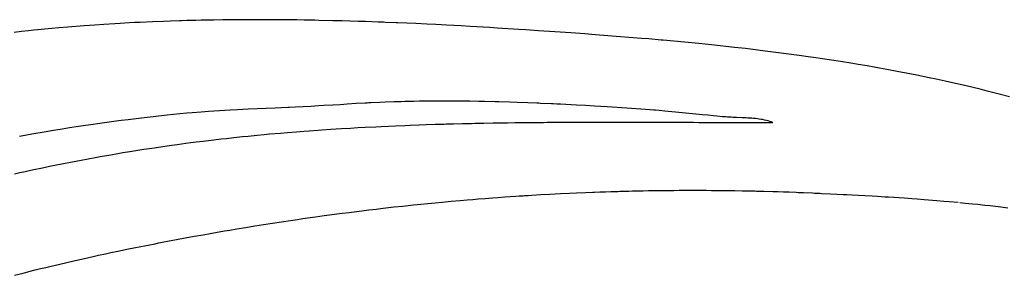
# Model space of a CAD drawing. Header units: inches. Extents: x 0 to 16, y 0 to 10.
# Tile 16 of 30: x 13.7229 to 13.9583, y 1.749 to 1.8101. Entities that reach past the tile are written whole.
import ezdxf

# ---------------------------------------------------------------- set-up
doc = ezdxf.new("R2010")
doc.units = ezdxf.units.IN
doc.header["$LTSCALE"] = 0.935
doc.header["$MEASUREMENT"] = 0
doc.layers.get('0').update_dxf_attribs({"linetype": 'CONTINUOUS'})

msp = doc.modelspace()

# ---------------------------------------------------------------- linework, layer by layer
at = {"color": 2, "linetype": 'Continuous'}
for p, q in [((13.73052, 1.80797), (13.72625, 1.80756)), ((13.73224, 1.80813), (13.73052, 1.80797)), ((13.7344, 1.80832), (13.73224, 1.80813)), ((13.73828, 1.80862), (13.7344, 1.80832)), ((13.74086, 1.80881), (13.73828, 1.80862)), ((13.74302, 1.80896), (13.74086, 1.80881)), ((13.7456, 1.80912), (13.74302, 1.80896)), ((13.7469, 1.8092), (13.7456, 1.80912)), ((13.74905, 1.80932), (13.7469, 1.8092)), ((13.75034, 1.80938), (13.74905, 1.80932)), ((13.75164, 1.80945), (13.75034, 1.80938)), ((13.75466, 1.80958), (13.75164, 1.80945)), ((13.75724, 1.80969), (13.75466, 1.80958)), ((13.75897, 1.80975), (13.75724, 1.80969)), ((13.76112, 1.80982), (13.75897, 1.80975)), ((13.76155, 1.80983), (13.76112, 1.80982)), ((13.76285, 1.80987), (13.76155, 1.80983)), ((13.765, 1.80992), (13.76285, 1.80987)), ((13.7663, 1.80995), (13.765, 1.80992)), ((13.76759, 1.80998), (13.7663, 1.80995)), ((13.76932, 1.81001), (13.76759, 1.80998)), ((13.77147, 1.81004), (13.76932, 1.81001)), ((13.7719, 1.81004), (13.77147, 1.81004)), ((13.77363, 1.81006), (13.7719, 1.81004)), ((13.77492, 1.81007), (13.77363, 1.81006)), ((13.77622, 1.81008), (13.77492, 1.81007)), ((13.77751, 1.81009), (13.77622, 1.81008)), ((13.77924, 1.81009), (13.77751, 1.81009)), ((13.78269, 1.81008), (13.77924, 1.81009)), ((13.78355, 1.81008), (13.78269, 1.81008)), ((13.78398, 1.81007), (13.78355, 1.81008)), ((13.78441, 1.81007), (13.78398, 1.81007)), ((13.78743, 1.81004), (13.78441, 1.81007)), ((13.78786, 1.81004), (13.78743, 1.81004)), ((13.78873, 1.81003), (13.78786, 1.81004)), ((13.78916, 1.81002), (13.78873, 1.81003)), ((13.79088, 1.81), (13.78916, 1.81002)), ((13.79347, 1.80995), (13.79088, 1.81)), ((13.79433, 1.80993), (13.79347, 1.80995)), ((13.79778, 1.80985), (13.79433, 1.80993)), ((13.79994, 1.8098), (13.79778, 1.80985)), ((13.80382, 1.80968), (13.79994, 1.8098)), ((13.80555, 1.80962), (13.80382, 1.80968)), ((13.80857, 1.80952), (13.80555, 1.80962)), ((13.809, 1.8095), (13.80857, 1.80952)), ((13.80943, 1.80948), (13.809, 1.8095)), ((13.80986, 1.80947), (13.80943, 1.80948)), ((13.81029, 1.80945), (13.80986, 1.80947)), ((13.81288, 1.80935), (13.81029, 1.80945)), ((13.81331, 1.80933), (13.81288, 1.80935)), ((13.81762, 1.80914), (13.81331, 1.80933)), ((13.82021, 1.80901), (13.81762, 1.80914)), ((13.82236, 1.80891), (13.82021, 1.80901)), ((13.82495, 1.80877), (13.82236, 1.80891)), ((13.8284, 1.80859), (13.82495, 1.80877)), ((13.83055, 1.80847), (13.8284, 1.80859)), ((13.83529, 1.80819), (13.83055, 1.80847)), ((13.83701, 1.80809), (13.83529, 1.80819)), ((13.84218, 1.80776), (13.83701, 1.80809)), ((13.72327, 1.80724), (13.72157, 1.80705)), ((13.72497, 1.80742), (13.72327, 1.80724)), ((13.72625, 1.80756), (13.72497, 1.80742)), ((13.8439, 1.80765), (13.84218, 1.80776)), ((13.84692, 1.80745), (13.8439, 1.80765)), ((13.85079, 1.80719), (13.84692, 1.80745)), ((13.85461, 1.80693), (13.85079, 1.80719)), ((13.85798, 1.80668), (13.85461, 1.80693)), ((13.86052, 1.8065), (13.85798, 1.80668)), ((13.86349, 1.80627), (13.86052, 1.8065)), ((13.87157, 1.80562), (13.86349, 1.80627)), ((13.87327, 1.80548), (13.87157, 1.80562)), ((13.87626, 1.80522), (13.87327, 1.80548)), ((13.87669, 1.80518), (13.87626, 1.80522)), ((13.87925, 1.80495), (13.87669, 1.80518)), ((13.88182, 1.8047), (13.87925, 1.80495)), ((13.88524, 1.80437), (13.88182, 1.8047)), ((13.88824, 1.80406), (13.88524, 1.80437)), ((13.89038, 1.80384), (13.88824, 1.80406)), ((13.89167, 1.8037), (13.89038, 1.80384)), ((13.89381, 1.80346), (13.89167, 1.8037)), ((13.89639, 1.80317), (13.89381, 1.80346)), ((13.89939, 1.80281), (13.89639, 1.80317)), ((13.9011, 1.8026), (13.89939, 1.80281)), ((13.90368, 1.80228), (13.9011, 1.8026)), ((13.90925, 1.80154), (13.90368, 1.80228)), ((13.91139, 1.80124), (13.90925, 1.80154)), ((13.91267, 1.80106), (13.91139, 1.80124)), ((13.91909, 1.80009), (13.91267, 1.80106)), ((13.92207, 1.79961), (13.91909, 1.80009)), ((13.92335, 1.79939), (13.92207, 1.79961)), ((13.92548, 1.79903), (13.92335, 1.79939)), ((13.92846, 1.79851), (13.92548, 1.79903)), ((13.93016, 1.7982), (13.92846, 1.79851)), ((13.93271, 1.79773), (13.93016, 1.7982)), ((13.93483, 1.79732), (13.93271, 1.79773)), ((13.93736, 1.79682), (13.93483, 1.79732)), ((13.94032, 1.79621), (13.93736, 1.79682)), ((13.942, 1.79585), (13.94032, 1.79621)), ((13.94411, 1.7954), (13.942, 1.79585)), ((13.94663, 1.79483), (13.94411, 1.7954)), ((13.94914, 1.79425), (13.94663, 1.79483)), ((13.95248, 1.79345), (13.94914, 1.79425)), ((13.95415, 1.79303), (13.95248, 1.79345)), ((13.95581, 1.79261), (13.95415, 1.79303)), ((13.95705, 1.79229), (13.95581, 1.79261)), ((13.95954, 1.79163), (13.95705, 1.79229)), ((13.78742, 1.78914), (13.78699, 1.78912)), ((13.78871, 1.7892), (13.78742, 1.78914)), ((13.79259, 1.78938), (13.78871, 1.7892)), ((13.79432, 1.78947), (13.79259, 1.78938)), ((13.79561, 1.78954), (13.79432, 1.78947)), ((13.79777, 1.78967), (13.79561, 1.78954)), ((13.79949, 1.78977), (13.79777, 1.78967)), ((13.80035, 1.78983), (13.79949, 1.78977)), ((13.80121, 1.78989), (13.80035, 1.78983)), ((13.80336, 1.79002), (13.80121, 1.78989)), ((13.80551, 1.79015), (13.80336, 1.79002)), ((13.80594, 1.79017), (13.80551, 1.79015)), ((13.80636, 1.79019), (13.80594, 1.79017)), ((13.80679, 1.79021), (13.80636, 1.79019)), ((13.80895, 1.79031), (13.80679, 1.79021)), ((13.81024, 1.79036), (13.80895, 1.79031)), ((13.81239, 1.79044), (13.81024, 1.79036)), ((13.81411, 1.79049), (13.81239, 1.79044)), ((13.81498, 1.79051), (13.81411, 1.79049)), ((13.81541, 1.79052), (13.81498, 1.79051)), ((13.81627, 1.79054), (13.81541, 1.79052)), ((13.81713, 1.79056), (13.81627, 1.79054)), ((13.81843, 1.79058), (13.81713, 1.79056)), ((13.82102, 1.79061), (13.81843, 1.79058)), ((13.82275, 1.79062), (13.82102, 1.79061)), ((13.82361, 1.79063), (13.82275, 1.79062)), ((13.82491, 1.79063), (13.82361, 1.79063)), ((13.82664, 1.79062), (13.82491, 1.79063)), ((13.8275, 1.79062), (13.82664, 1.79062)), ((13.82794, 1.79061), (13.8275, 1.79062)), ((13.82967, 1.7906), (13.82794, 1.79061)), ((13.83053, 1.79059), (13.82967, 1.7906)), ((13.83269, 1.79055), (13.83053, 1.79059)), ((13.83399, 1.79053), (13.83269, 1.79055)), ((13.83659, 1.79047), (13.83399, 1.79053)), ((13.83745, 1.79045), (13.83659, 1.79047)), ((13.84005, 1.79037), (13.83745, 1.79045)), ((13.84178, 1.79031), (13.84005, 1.79037)), ((13.84437, 1.79022), (13.84178, 1.79031)), ((13.84653, 1.79013), (13.84437, 1.79022)), ((13.84697, 1.79011), (13.84653, 1.79013)), ((13.8474, 1.79009), (13.84697, 1.79011)), ((13.84999, 1.78997), (13.8474, 1.79009)), ((13.85042, 1.78995), (13.84999, 1.78997)), ((13.85128, 1.78991), (13.85042, 1.78995)), ((13.85215, 1.78987), (13.85128, 1.78991)), ((13.85603, 1.78966), (13.85215, 1.78987)), ((13.85818, 1.78954), (13.85603, 1.78966)), ((13.86034, 1.78941), (13.85818, 1.78954)), ((13.86335, 1.78923), (13.86034, 1.78941)), ((13.86807, 1.78892), (13.86335, 1.78923)), ((13.75478, 1.78689), (13.75265, 1.78665)), ((13.75605, 1.78703), (13.75478, 1.78689)), ((13.75817, 1.78726), (13.75605, 1.78703)), ((13.76114, 1.78755), (13.75817, 1.78726)), ((13.76285, 1.78771), (13.76114, 1.78755)), ((13.76415, 1.78783), (13.76285, 1.78771)), ((13.7663, 1.788), (13.76415, 1.78783)), ((13.76716, 1.78806), (13.7663, 1.788)), ((13.76802, 1.78813), (13.76716, 1.78806)), ((13.7719, 1.78838), (13.76802, 1.78813)), ((13.7732, 1.78846), (13.7719, 1.78838)), ((13.77492, 1.78855), (13.7732, 1.78846)), ((13.77751, 1.78868), (13.77492, 1.78855)), ((13.77966, 1.78879), (13.77751, 1.78868)), ((13.78397, 1.78898), (13.77966, 1.78879)), ((13.78699, 1.78912), (13.78397, 1.78898)), ((13.87363, 1.78854), (13.86807, 1.78892)), ((13.8745, 1.78847), (13.87363, 1.78854)), ((13.87493, 1.78844), (13.8745, 1.78847)), ((13.87579, 1.78837), (13.87493, 1.78844)), ((13.87709, 1.78825), (13.87579, 1.78837)), ((13.87795, 1.78817), (13.87709, 1.78825)), ((13.87967, 1.78801), (13.87795, 1.78817)), ((13.88613, 1.78735), (13.87967, 1.78801)), ((13.88743, 1.78723), (13.88613, 1.78735)), ((13.88872, 1.7871), (13.88743, 1.78723)), ((13.88958, 1.78702), (13.88872, 1.7871)), ((13.89087, 1.78691), (13.88958, 1.78702)), ((13.89174, 1.78684), (13.89087, 1.78691)), ((13.89214, 1.78681), (13.89174, 1.78684)), ((13.89255, 1.78679), (13.89214, 1.78681)), ((13.89296, 1.78676), (13.89255, 1.78679)), ((13.7369, 1.78455), (13.73476, 1.78422)), ((13.7386, 1.7848), (13.7369, 1.78455)), ((13.73988, 1.78499), (13.7386, 1.7848)), ((13.74201, 1.78529), (13.73988, 1.78499)), ((13.74372, 1.78553), (13.74201, 1.78529)), ((13.74542, 1.78575), (13.74372, 1.78553)), ((13.74712, 1.78598), (13.74542, 1.78575)), ((13.74883, 1.78619), (13.74712, 1.78598)), ((13.7501, 1.78635), (13.74883, 1.78619)), ((13.75265, 1.78665), (13.7501, 1.78635)), ((13.80544, 1.78439), (13.80803, 1.78452)), ((13.80803, 1.78452), (13.80932, 1.78458)), ((13.80932, 1.78458), (13.81104, 1.78466)), ((13.81104, 1.78466), (13.81276, 1.78473)), ((13.81276, 1.78473), (13.81492, 1.78482)), ((13.81492, 1.78482), (13.81621, 1.78487)), ((13.81621, 1.78487), (13.81837, 1.78495)), ((13.81837, 1.78495), (13.82009, 1.78501)), ((13.82009, 1.78501), (13.82224, 1.78508)), ((13.82224, 1.78508), (13.8244, 1.78514)), ((13.8244, 1.78514), (13.82483, 1.78516)), ((13.82483, 1.78516), (13.82656, 1.7852)), ((13.82656, 1.7852), (13.82871, 1.78526)), ((13.82871, 1.78526), (13.83087, 1.78531)), ((13.83087, 1.78531), (13.83173, 1.78532)), ((13.83173, 1.78532), (13.83345, 1.78536)), ((13.83345, 1.78536), (13.83388, 1.78537)), ((13.83388, 1.78537), (13.83604, 1.78541)), ((13.83604, 1.78541), (13.83733, 1.78543)), ((13.83733, 1.78543), (13.83949, 1.78546)), ((13.83949, 1.78546), (13.84122, 1.78548)), ((13.84122, 1.78548), (13.84165, 1.78549)), ((13.84165, 1.78549), (13.84251, 1.7855)), ((13.84251, 1.7855), (13.84467, 1.78552)), ((13.84467, 1.78552), (13.8451, 1.78553)), ((13.8451, 1.78553), (13.84596, 1.78553)), ((13.84596, 1.78553), (13.84639, 1.78554)), ((13.84639, 1.78554), (13.84682, 1.78554)), ((13.84682, 1.78554), (13.84812, 1.78555)), ((13.84812, 1.78555), (13.84898, 1.78556)), ((13.84898, 1.78556), (13.84941, 1.78556)), ((13.84941, 1.78556), (13.84984, 1.78557)), ((13.84984, 1.78557), (13.852, 1.78558)), ((13.852, 1.78558), (13.85243, 1.78558)), ((13.85243, 1.78558), (13.85287, 1.78558)), ((13.85287, 1.78558), (13.8533, 1.78558)), ((13.8533, 1.78558), (13.85373, 1.78559)), ((13.85373, 1.78559), (13.85416, 1.78559)), ((13.85416, 1.78559), (13.85632, 1.7856)), ((13.85632, 1.7856), (13.85675, 1.7856)), ((13.85675, 1.7856), (13.85718, 1.7856)), ((13.85718, 1.7856), (13.85761, 1.7856)), ((13.85761, 1.7856), (13.85804, 1.7856)), ((13.85804, 1.7856), (13.85848, 1.7856)), ((13.85848, 1.7856), (13.85891, 1.7856)), ((13.85891, 1.7856), (13.86106, 1.78561)), ((13.86106, 1.78561), (13.86754, 1.7856)), ((13.86754, 1.7856), (13.87661, 1.78558)), ((13.87661, 1.78558), (13.87704, 1.78558)), ((13.87704, 1.78558), (13.8792, 1.78557)), ((13.8792, 1.78557), (13.88006, 1.78557)), ((13.88006, 1.78557), (13.88049, 1.78557)), ((13.88049, 1.78557), (13.88179, 1.78556)), ((13.88179, 1.78556), (13.88222, 1.78556)), ((13.88222, 1.78556), (13.88394, 1.78556)), ((13.88394, 1.78556), (13.88524, 1.78555)), ((13.88524, 1.78555), (13.88697, 1.78554)), ((13.88697, 1.78554), (13.88783, 1.78554)), ((13.88783, 1.78554), (13.88826, 1.78554)), ((13.88826, 1.78554), (13.88999, 1.78553)), ((13.88999, 1.78553), (13.89042, 1.78553)), ((13.89042, 1.78553), (13.89863, 1.78551)), ((13.89339, 1.78674), (13.89296, 1.78676)), ((13.89426, 1.78671), (13.89339, 1.78674)), ((13.89561, 1.78666), (13.89426, 1.78671)), ((13.89607, 1.78664), (13.89561, 1.78666)), ((13.89653, 1.78662), (13.89607, 1.78664)), ((13.89698, 1.78659), (13.89653, 1.78662)), ((13.89744, 1.78657), (13.89698, 1.78659)), ((13.8979, 1.78653), (13.89744, 1.78657)), ((13.89835, 1.78649), (13.8979, 1.78653)), ((13.89881, 1.78645), (13.89835, 1.78649)), ((13.89863, 1.78551), (13.89992, 1.78551)), ((13.89925, 1.7864), (13.89881, 1.78645)), ((13.8997, 1.78634), (13.89925, 1.7864)), ((13.90013, 1.78627), (13.8997, 1.78634)), ((13.89992, 1.78551), (13.90294, 1.78551)), ((13.90056, 1.7862), (13.90013, 1.78627)), ((13.90099, 1.78611), (13.90056, 1.7862)), ((13.9014, 1.78601), (13.90099, 1.78611)), ((13.9018, 1.78591), (13.9014, 1.78601)), ((13.90219, 1.78579), (13.9018, 1.78591)), ((13.90258, 1.78566), (13.90219, 1.78579)), ((13.90294, 1.78551), (13.90258, 1.78566)), ((13.7241, 1.78243), (13.72283, 1.78219)), ((13.72581, 1.78273), (13.7241, 1.78243)), ((13.72922, 1.78332), (13.72581, 1.78273)), ((13.7305, 1.78353), (13.72922, 1.78332)), ((13.73306, 1.78395), (13.7305, 1.78353)), ((13.73476, 1.78422), (13.73306, 1.78395)), ((13.77404, 1.78192), (13.77618, 1.78215)), ((13.77618, 1.78215), (13.77747, 1.78228)), ((13.77747, 1.78228), (13.77962, 1.78249)), ((13.77962, 1.78249), (13.78134, 1.78265)), ((13.78134, 1.78265), (13.78263, 1.78277)), ((13.78263, 1.78277), (13.78521, 1.783)), ((13.78521, 1.783), (13.78693, 1.78314)), ((13.78693, 1.78314), (13.78909, 1.78332)), ((13.78909, 1.78332), (13.79081, 1.78345)), ((13.79081, 1.78345), (13.7921, 1.78355)), ((13.7921, 1.78355), (13.79425, 1.7837)), ((13.79425, 1.7837), (13.79511, 1.78376)), ((13.79511, 1.78376), (13.79726, 1.78391)), ((13.79726, 1.78391), (13.79855, 1.78399)), ((13.79855, 1.78399), (13.79984, 1.78407)), ((13.79984, 1.78407), (13.802, 1.7842)), ((13.802, 1.7842), (13.80372, 1.78429)), ((13.80372, 1.78429), (13.80544, 1.78439)), ((13.75508, 1.77949), (13.75758, 1.77986)), ((13.75758, 1.77986), (13.75925, 1.78009)), ((13.75925, 1.78009), (13.7605, 1.78027)), ((13.7605, 1.78027), (13.76258, 1.78055)), ((13.76258, 1.78055), (13.76382, 1.78071)), ((13.76382, 1.78071), (13.76507, 1.78087)), ((13.76507, 1.78087), (13.76673, 1.78108)), ((13.76673, 1.78108), (13.76931, 1.78139)), ((13.76931, 1.78139), (13.77103, 1.78159)), ((13.77103, 1.78159), (13.77232, 1.78173)), ((13.77232, 1.78173), (13.77404, 1.78192)), ((13.74089, 1.77716), (13.74214, 1.77738)), ((13.74214, 1.77738), (13.74465, 1.77782)), ((13.74465, 1.77782), (13.74632, 1.77811)), ((13.74632, 1.77811), (13.74757, 1.77831)), ((13.74757, 1.77831), (13.74924, 1.77859)), ((13.74924, 1.77859), (13.75258, 1.77911)), ((13.75258, 1.77911), (13.75383, 1.77931)), ((13.75383, 1.77931), (13.75508, 1.77949)), ((13.72835, 1.77471), (13.73002, 1.77506)), ((13.73002, 1.77506), (13.73128, 1.77532)), ((13.73128, 1.77532), (13.73295, 1.77565)), ((13.73295, 1.77565), (13.73337, 1.77574)), ((13.73337, 1.77574), (13.73504, 1.77606)), ((13.73504, 1.77606), (13.73629, 1.7763)), ((13.73629, 1.7763), (13.73754, 1.77654)), ((13.73754, 1.77654), (13.73922, 1.77685)), ((13.73922, 1.77685), (13.74089, 1.77716)), ((13.72167, 1.77326), (13.72293, 1.77354)), ((13.72293, 1.77354), (13.72418, 1.77382)), ((13.72418, 1.77382), (13.72585, 1.77418)), ((13.72585, 1.77418), (13.72835, 1.77471)), ((13.84146, 1.7679), (13.84232, 1.76795)), ((13.84232, 1.76795), (13.84275, 1.76798)), ((13.84275, 1.76798), (13.84318, 1.76801)), ((13.84318, 1.76801), (13.8436, 1.76804)), ((13.8436, 1.76804), (13.84446, 1.76809)), ((13.84446, 1.76809), (13.84532, 1.76814)), ((13.84532, 1.76814), (13.84746, 1.76827)), ((13.84746, 1.76827), (13.84961, 1.76839)), ((13.84961, 1.76839), (13.85089, 1.76846)), ((13.85089, 1.76846), (13.85218, 1.76852)), ((13.85218, 1.76852), (13.85433, 1.76863)), ((13.85433, 1.76863), (13.85604, 1.7687)), ((13.85604, 1.7687), (13.85819, 1.76879)), ((13.85819, 1.76879), (13.85991, 1.76886)), ((13.85991, 1.76886), (13.86034, 1.76888)), ((13.86034, 1.76888), (13.86162, 1.76892)), ((13.86162, 1.76892), (13.86291, 1.76897)), ((13.86291, 1.76897), (13.8642, 1.76901)), ((13.8642, 1.76901), (13.86592, 1.76906)), ((13.86592, 1.76906), (13.86635, 1.76907)), ((13.86635, 1.76907), (13.86764, 1.76911)), ((13.86764, 1.76911), (13.8685, 1.76913)), ((13.8685, 1.76913), (13.86936, 1.76915)), ((13.86936, 1.76915), (13.87194, 1.7692)), ((13.87194, 1.7692), (13.87323, 1.76923)), ((13.87323, 1.76923), (13.87495, 1.76925)), ((13.87495, 1.76925), (13.87624, 1.76927)), ((13.87624, 1.76927), (13.87796, 1.76929)), ((13.87796, 1.76929), (13.87925, 1.7693)), ((13.87925, 1.7693), (13.88054, 1.76931)), ((13.88054, 1.76931), (13.8814, 1.76931)), ((13.8814, 1.76931), (13.88398, 1.76932)), ((13.88398, 1.76932), (13.88527, 1.76932)), ((13.88527, 1.76932), (13.88656, 1.76931)), ((13.88656, 1.76931), (13.88699, 1.76931)), ((13.88699, 1.76931), (13.88828, 1.7693)), ((13.88828, 1.7693), (13.88958, 1.76929)), ((13.88958, 1.76929), (13.89087, 1.76928)), ((13.89087, 1.76928), (13.89259, 1.76926)), ((13.89259, 1.76926), (13.89388, 1.76924)), ((13.89388, 1.76924), (13.89561, 1.76921)), ((13.89561, 1.76921), (13.8969, 1.76919)), ((13.8969, 1.76919), (13.89819, 1.76916)), ((13.89819, 1.76916), (13.89862, 1.76915)), ((13.89862, 1.76915), (13.89906, 1.76914)), ((13.89906, 1.76914), (13.90078, 1.7691)), ((13.90078, 1.7691), (13.90294, 1.76903)), ((13.90294, 1.76903), (13.90423, 1.76899)), ((13.90423, 1.76899), (13.90552, 1.76895)), ((13.90552, 1.76895), (13.90682, 1.76891)), ((13.90682, 1.76891), (13.90854, 1.76884)), ((13.90854, 1.76884), (13.90898, 1.76882)), ((13.90898, 1.76882), (13.91027, 1.76877)), ((13.91027, 1.76877), (13.91243, 1.76868)), ((13.91243, 1.76868), (13.91287, 1.76866)), ((13.91287, 1.76866), (13.9133, 1.76864)), ((13.9133, 1.76864), (13.91373, 1.76862)), ((13.91373, 1.76862), (13.91417, 1.7686)), ((13.91417, 1.7686), (13.9146, 1.76858)), ((13.9146, 1.76858), (13.91676, 1.76848)), ((13.91676, 1.76848), (13.91979, 1.76833)), ((13.91979, 1.76833), (13.92065, 1.76829)), ((13.92065, 1.76829), (13.92195, 1.76822)), ((13.92195, 1.76822), (13.92497, 1.76806)), ((13.92497, 1.76806), (13.92669, 1.76796)), ((13.92669, 1.76796), (13.92798, 1.76788)), ((13.8145, 1.76555), (13.81578, 1.76569)), ((13.81578, 1.76569), (13.81706, 1.76582)), ((13.81706, 1.76582), (13.81877, 1.766)), ((13.81877, 1.766), (13.82048, 1.76617)), ((13.82048, 1.76617), (13.82219, 1.76633)), ((13.82219, 1.76633), (13.8239, 1.7665)), ((13.8239, 1.7665), (13.82604, 1.76669)), ((13.82604, 1.76669), (13.82818, 1.76688)), ((13.82818, 1.76688), (13.8299, 1.76703)), ((13.8299, 1.76703), (13.83118, 1.76713)), ((13.83118, 1.76713), (13.83246, 1.76724)), ((13.83246, 1.76724), (13.83418, 1.76737)), ((13.83418, 1.76737), (13.83589, 1.7675)), ((13.83589, 1.7675), (13.83718, 1.7676)), ((13.83718, 1.7676), (13.83889, 1.76772)), ((13.83889, 1.76772), (13.84018, 1.76781)), ((13.84018, 1.76781), (13.84146, 1.7679)), ((13.92798, 1.76788), (13.9297, 1.76778)), ((13.9297, 1.76778), (13.93056, 1.76772)), ((13.93056, 1.76772), (13.93185, 1.76764)), ((13.93185, 1.76764), (13.93314, 1.76756)), ((13.93314, 1.76756), (13.93442, 1.76747)), ((13.93442, 1.76747), (13.93614, 1.76735)), ((13.93614, 1.76735), (13.93742, 1.76725)), ((13.93742, 1.76725), (13.93914, 1.76713)), ((13.93914, 1.76713), (13.94213, 1.76689)), ((13.94213, 1.76689), (13.94384, 1.76674)), ((13.94384, 1.76674), (13.94512, 1.76663)), ((13.94512, 1.76663), (13.94725, 1.76644)), ((13.94767, 1.76639), (13.94895, 1.76627)), ((13.94895, 1.76627), (13.95065, 1.7661)), ((13.95065, 1.7661), (13.95193, 1.76597)), ((13.95193, 1.76597), (13.95363, 1.76579)), ((13.95363, 1.76579), (13.9549, 1.76565)), ((13.9549, 1.76565), (13.95617, 1.76551)), ((13.79357, 1.76296), (13.7957, 1.76326)), ((13.7957, 1.76326), (13.79698, 1.76343)), ((13.79698, 1.76343), (13.79869, 1.76366)), ((13.79869, 1.76366), (13.79997, 1.76383)), ((13.79997, 1.76383), (13.80168, 1.76404)), ((13.80168, 1.76404), (13.80339, 1.76426)), ((13.80339, 1.76426), (13.80467, 1.76442)), ((13.80467, 1.76442), (13.80638, 1.76462)), ((13.80638, 1.76462), (13.80808, 1.76483)), ((13.80808, 1.76483), (13.80979, 1.76503)), ((13.80979, 1.76503), (13.81108, 1.76517)), ((13.81108, 1.76517), (13.81236, 1.76532)), ((13.81236, 1.76532), (13.8145, 1.76555)), ((13.95617, 1.76551), (13.95745, 1.76536)), ((13.95745, 1.76536), (13.95914, 1.76515)), ((13.77907, 1.76079), (13.7812, 1.76113)), ((13.7812, 1.76113), (13.78333, 1.76146)), ((13.78333, 1.76146), (13.78547, 1.76179)), ((13.78547, 1.76179), (13.7876, 1.76211)), ((13.7876, 1.76211), (13.7893, 1.76236)), ((13.7893, 1.76236), (13.79058, 1.76254)), ((13.79058, 1.76254), (13.79229, 1.76279)), ((13.79229, 1.76279), (13.79357, 1.76296)), ((13.76459, 1.75831), (13.76672, 1.75869)), ((13.76672, 1.75869), (13.76842, 1.75899)), ((13.76842, 1.75899), (13.7697, 1.75922)), ((13.7697, 1.75922), (13.77183, 1.75959)), ((13.77183, 1.75959), (13.77311, 1.7598)), ((13.77311, 1.7598), (13.77481, 1.76009)), ((13.77481, 1.76009), (13.77694, 1.76044)), ((13.77694, 1.76044), (13.77907, 1.76079)), ((13.75187, 1.75589), (13.75356, 1.75622)), ((13.75356, 1.75622), (13.75526, 1.75655)), ((13.75526, 1.75655), (13.7561, 1.75672)), ((13.7561, 1.75672), (13.75653, 1.7568)), ((13.75653, 1.7568), (13.75695, 1.75688)), ((13.75695, 1.75688), (13.75865, 1.7572)), ((13.75865, 1.7572), (13.76035, 1.75752)), ((13.76035, 1.75752), (13.76247, 1.75792)), ((13.76247, 1.75792), (13.76459, 1.75831)), ((13.74173, 1.75378), (13.74342, 1.75415)), ((13.74342, 1.75415), (13.74468, 1.75442)), ((13.74468, 1.75442), (13.74637, 1.75477)), ((13.74637, 1.75477), (13.74891, 1.75529)), ((13.74891, 1.75529), (13.75018, 1.75555)), ((13.75018, 1.75555), (13.75187, 1.75589)), ((13.73038, 1.7512), (13.73248, 1.75169)), ((13.73248, 1.75169), (13.73416, 1.75209)), ((13.73416, 1.75209), (13.73584, 1.75247)), ((13.73584, 1.75247), (13.73836, 1.75304)), ((13.73836, 1.75304), (13.74047, 1.75351)), ((13.74047, 1.75351), (13.74173, 1.75378)), ((13.72161, 1.74899), (13.72369, 1.74953)), ((13.72369, 1.74953), (13.72536, 1.74996)), ((13.72536, 1.74996), (13.72661, 1.75027)), ((13.72661, 1.75027), (13.72787, 1.75058)), ((13.72787, 1.75058), (13.72913, 1.75089)), ((13.72913, 1.75089), (13.73038, 1.7512))]:
    msp.add_line(p, q, dxfattribs=at)

doc.saveas('drawing.dxf')
